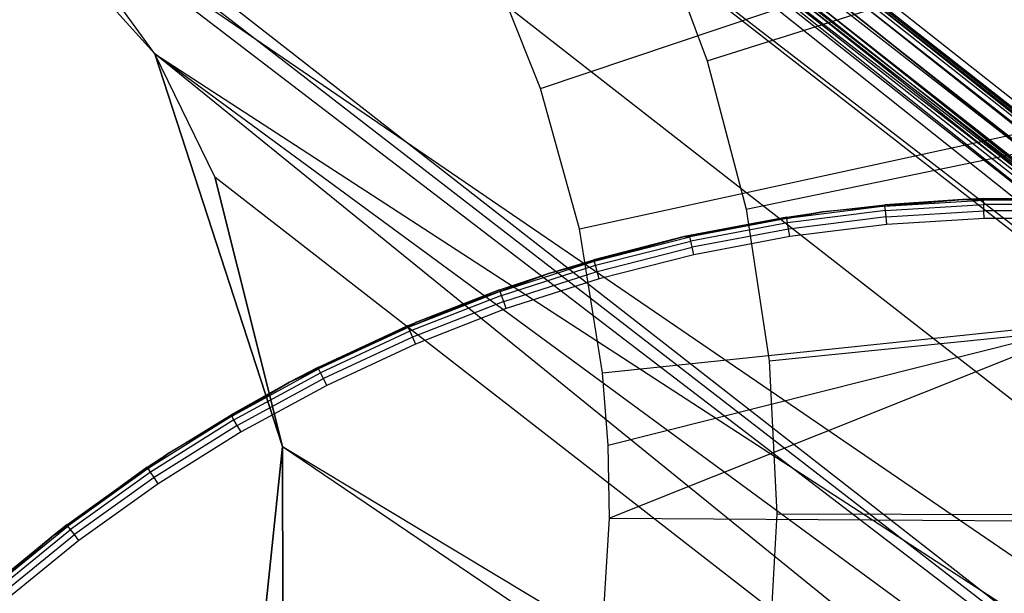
# Model space of a CAD drawing. Extents: x -390 to 397, y -401 to 400.
# Tile 65 of 192: x -236.83 to -231.87, y -296.25 to -293.36. Entities that reach past the tile are written whole.
import ezdxf

# ---------------------------------------------------------------- set-up
doc = ezdxf.new("R2010")
doc.units = 0
doc.header["$LTSCALE"] = 25.4
doc.layers.get('0').update_dxf_attribs({"linetype": 'CONTINUOUS'})

# ---------------------------------------------------------------- blocks, each defined once
blk = doc.blocks.new('FOURTY_ROUND_VII_ZWIS_STL')
at = {"color": 0}
for p, q in [((-240.6566, -286.7914, -927.3765), (-226.0568, -298.4343, -927.3765)), ((-240.6566, -286.7914, -927.3765), (-226.0568, -298.4343, -927.3765)), ((-240.6566, -286.7914, -902.1235), (-226.0568, -298.4343, -902.1235)), ((-240.6566, -286.7914, -902.1235), (-226.0568, -298.4343, -902.1235)), ((-240.6566, -286.7914, -900.3765), (-226.0568, -298.4343, -900.3765)), ((-240.6566, -286.7914, -900.3765), (-226.0568, -298.4343, -900.3765)), ((-226.0476, -298.4222, -927.3), (-240.6468, -286.7797, -927.3)), ((-226.0476, -298.4222, -902.2), (-240.6468, -286.7797, -902.2)), ((-226.0476, -298.4222, -927.3), (-240.6468, -286.7797, -927.3)), ((-226.0476, -298.4222, -902.2), (-240.6468, -286.7797, -902.2)), ((-226.0476, -298.4222, -900.3), (-240.6468, -286.7797, -900.3)), ((-224.0588, -299.9183, -895.7), (-240.6468, -286.7797, -900.3)), ((-226.0476, -298.4222, -900.3), (-240.6468, -286.7797, -900.3)), ((-224.0588, -299.9183, -895.7), (-240.6468, -286.7797, -900.3)), ((-240.6845, -286.8246, -927.4414), (-226.083, -298.4689, -927.4414)), ((-240.6845, -286.8246, -927.4414), (-226.083, -298.4689, -927.4414)), ((-240.6845, -286.8246, -902.0586), (-226.083, -298.4689, -902.0586)), ((-240.6845, -286.8246, -902.0586), (-226.083, -298.4689, -902.0586)), ((-240.6845, -286.8246, -900.4414), (-226.083, -298.4689, -900.4414)), ((-240.6845, -286.8246, -900.4414), (-226.083, -298.4689, -900.4414)), ((-240.7262, -286.8743, -927.4848), (-226.1221, -298.5206, -927.4848)), ((-240.7262, -286.8743, -927.4848), (-226.1221, -298.5206, -927.4848)), ((-226.1221, -298.5206, -902.0152), (-240.7262, -286.8743, -902.0152)), ((-226.1221, -298.5206, -902.0152), (-240.7262, -286.8743, -902.0152)), ((-240.7262, -286.8743, -900.4848), (-226.1221, -298.5206, -900.4848)), ((-240.7262, -286.8743, -900.4848), (-226.1221, -298.5206, -900.4848)), ((-240.7864, -286.9461, -929.1777), (-226.1787, -298.5953, -929.1777)), ((-240.7864, -286.9461, -929.1777), (-226.1787, -298.5953, -929.1777)), ((-240.7754, -286.933, -902), (-226.1684, -298.5816, -902)), ((-240.7754, -286.933, -902), (-226.1684, -298.5816, -902)), ((-226.1684, -298.5816, -900.5), (-240.7754, -286.933, -900.5)), ((-226.1684, -298.5816, -900.5), (-240.7754, -286.933, -900.5)), ((-240.8285, -286.9962, -929.0509), (-226.2183, -298.6475, -929.0509)), ((-240.8285, -286.9962, -929.0509), (-226.2183, -298.6475, -929.0509)), ((-240.7999, -286.9622, -929.1082), (-226.1915, -298.6121, -929.1082)), ((-240.7999, -286.9622, -929.1082), (-226.1915, -298.6121, -929.1082)), ((-240.8683, -287.0437, -929.0132), (-226.2557, -298.6969, -929.0132)), ((-240.8683, -287.0437, -929.0132), (-226.2557, -298.6969, -929.0132)), ((-224.0939, -299.9652, -895.5586), (-238.8159, -288.3255, -895.6242)), ((-238.8159, -288.3255, -895.6242), (-224.0679, -299.9305, -895.6235)), ((-238.8159, -288.3255, -895.6242), (-224.0679, -299.9305, -895.6235)), ((-224.0939, -299.9652, -895.5586), (-238.8159, -288.3255, -895.6242)), ((-238.8064, -288.314, -895.7), (-224.0679, -299.9305, -895.6235)), ((-238.8064, -288.314, -895.7), (-224.0588, -299.9183, -895.7)), ((-238.8064, -288.314, -895.7), (-224.0679, -299.9305, -895.6235)), ((-238.8064, -288.314, -895.7), (-224.0588, -299.9183, -895.7)), ((-238.8438, -288.3591, -895.5586), (-224.0939, -299.9652, -895.5586)), ((-238.8438, -288.3591, -895.5586), (-224.0939, -299.9652, -895.5586)), ((-238.8852, -288.4091, -895.5152), (-224.1327, -300.0172, -895.5152)), ((-238.8852, -288.4091, -895.5152), (-224.1327, -300.0172, -895.5152)), ((-224.1785, -300.0785, -895.5), (-238.934, -288.468, -895.5)), ((-224.1785, -300.0785, -895.5), (-238.934, -288.468, -895.5)), ((-237.5814, -289.4838, -932.4962), (-223.0857, -300.7964, -932.4962)), ((-237.5814, -289.4838, -932.4962), (-223.0857, -300.7964, -932.4962)), ((-223.1447, -300.8758, -929.25), (-237.6442, -289.5603, -929.25)), ((-237.6442, -289.5603, -929.25), (-226.1787, -298.5953, -929.1777)), ((-237.6442, -289.5603, -929.25), (-226.1787, -298.5953, -929.1777)), ((-223.1447, -300.8758, -929.25), (-237.6442, -289.5603, -929.25)), ((-237.057, -290.0124, -927.5), (-226.1221, -298.5206, -927.4848)), ((-237.057, -290.0124, -927.5), (-226.1221, -298.5206, -927.4848)), ((-223.6992, -301.6236, -931.3491), (-238.2348, -290.2799, -931.3491)), ((-223.6992, -301.6236, -931.3491), (-238.2348, -290.2799, -931.3491)), ((-238.7744, -290.9375, -934.3766), (-224.2059, -302.3068, -934.3766)), ((-238.7744, -290.9375, -934.3766), (-224.2059, -302.3068, -934.3766)), ((-229.4131, -296.0959, -927.5), (-235.3047, -291.4359, -927.5)), ((-235.3047, -291.4359, -927.5), (-226.1221, -298.5206, -927.4848)), ((-235.3047, -291.4359, -927.5), (-226.1221, -298.5206, -927.4848)), ((-229.4131, -296.0959, -927.5), (-235.3047, -291.4359, -927.5)), ((-226.2988, -298.7537, -929), (-235.3054, -291.7128, -929)), ((-235.3054, -291.7128, -929), (-226.2557, -298.6969, -929.0132)), ((-235.3054, -291.7128, -929), (-226.2557, -298.6969, -929.0132)), ((-226.2988, -298.7537, -929), (-235.3054, -291.7128, -929)), ((-237.5372, -291.9886, -927.5), (-236.146, -293.5336, -927.5)), ((-237.5372, -291.9886, -934.3992), (-224.2059, -302.3068, -934.3766)), ((-237.5372, -291.9886, -934.3992), (-224.2059, -302.3068, -934.3766)), ((-237.5372, -291.9886, -929), (-236.146, -293.5336, -929)), ((-237.5372, -291.9886, -927.5), (-236.146, -293.5336, -927.5)), ((-237.5372, -291.9886, -929), (-236.146, -293.5336, -929)), ((-233.3655, -293.5683, -952), (-230.2668, -292.588, -957)), ((-233.3655, -293.5683, -952), (-230.2668, -292.588, -957)), ((-236.146, -293.5336, -934.6226), (-236.7577, -292.691, -934.438)), ((-236.7577, -292.691, -934.438), (-224.2059, -302.3068, -934.3766)), ((-236.7577, -292.691, -934.438), (-224.2059, -302.3068, -934.3766)), ((-236.146, -293.5336, -934.6226), (-236.7577, -292.691, -934.438)), ((-236.146, -293.5336, -932.7423), (-236.7526, -292.6967, -932.4898)), ((-236.7526, -292.6967, -932.4898), (-223.6992, -301.6236, -931.3491)), ((-236.146, -293.5336, -932.7423), (-236.7526, -292.6967, -932.4898)), ((-236.7526, -292.6967, -932.4898), (-223.6992, -301.6236, -931.3491)), ((-233.6359, -292.845, -952), (-233.3655, -293.5683, -952)), ((-233.6359, -292.845, -952), (-233.3655, -293.5683, -952)), ((-234.2048, -293.7076, -953.55), (-231.7962, -292.8975, -957.4595)), ((-234.2048, -293.7076, -953.55), (-231.7962, -292.8975, -957.4595)), ((-234.2048, -293.7076, -953.55), (-234.4766, -293.0262, -953.55)), ((-234.2048, -293.7076, -953.55), (-234.4766, -293.0262, -953.55)), ((-236.146, -293.5336, -927.5), (-235.5035, -295.511, -927.5)), ((-224.2059, -302.3068, -934.3766), (-236.146, -293.5336, -934.6226)), ((-235.5035, -295.511, -935.2474), (-236.146, -293.5336, -934.6226)), ((-224.2059, -302.3068, -934.3766), (-236.146, -293.5336, -934.6226)), ((-236.146, -293.5336, -929), (-236.146, -293.5336, -927.5)), ((-236.146, -293.5336, -929), (-236.146, -293.5336, -927.5)), ((-236.146, -293.5336, -929), (-235.5035, -295.511, -929)), ((-236.146, -293.5336, -927.5), (-235.5035, -295.511, -927.5)), ((-235.8434, -294.1528, -932.9879), (-236.146, -293.5336, -934.6226)), ((-235.5035, -295.511, -935.2474), (-236.146, -293.5336, -934.6226)), ((-235.8434, -294.1528, -932.9879), (-236.146, -293.5336, -934.6226)), ((-235.8434, -294.1528, -932.9879), (-236.146, -293.5336, -932.7423)), ((-236.146, -293.5336, -932.7423), (-236.146, -293.5336, -934.6226)), ((-236.146, -293.5336, -932.7423), (-236.146, -293.5336, -934.6226)), ((-235.8434, -294.1528, -932.9879), (-236.146, -293.5336, -932.7423)), ((-224.6286, -302.8767, -933.034), (-236.146, -293.5336, -932.7423)), ((-236.146, -293.5336, -932.7423), (-223.6992, -301.6236, -931.3491)), ((-236.146, -293.5336, -932.7423), (-223.6992, -301.6236, -931.3491)), ((-224.6286, -302.8767, -933.034), (-236.146, -293.5336, -932.7423)), ((-236.146, -293.5336, -929), (-235.5035, -295.511, -929)), ((-233.3655, -293.5683, -952), (-233.1708, -294.3155, -952)), ((-233.3655, -293.5683, -952), (-233.1708, -294.3155, -952)), ((-233.1708, -294.3155, -952), (-229.9877, -293.6591, -957)), ((-233.1708, -294.3155, -952), (-229.9877, -293.6591, -957)), ((-234.0096, -294.4148, -953.55), (-234.2048, -293.7076, -953.55)), ((-234.0096, -294.4148, -953.55), (-234.2048, -293.7076, -953.55)), ((-234.0096, -294.4148, -953.55), (-231.5265, -293.8745, -957.4595)), ((-234.0096, -294.4148, -953.55), (-231.5265, -293.8745, -957.4595)), ((-235.5035, -295.511, -933.564), (-235.8434, -294.1528, -932.9879)), ((-235.8434, -294.1528, -932.9879), (-235.5035, -295.511, -935.2474)), ((-235.8434, -294.1528, -932.9879), (-235.5035, -295.511, -935.2474)), ((-235.8434, -294.1528, -932.9879), (-224.6286, -302.8767, -933.034)), ((-235.8434, -294.1528, -932.9879), (-224.6286, -302.8767, -933.034)), ((-235.5035, -295.511, -933.564), (-235.8434, -294.1528, -932.9879)), ((-232.0805, -294.2664, -2.2), (-232.7855, -294.329, -2.2)), ((-232.0805, -294.2664, -2.2), (-232.7855, -294.329, -2.2)), ((-232.0805, -294.2664, -2.2), (-232.4721, -294.2934, -0.1)), ((-232.4721, -294.2934, -0.1), (-232.0805, -294.2664, -0.1)), ((-232.0805, -294.2664, -2.2), (-232.4721, -294.2934, -0.1)), ((-232.4721, -294.2934, -0.1), (-232.0805, -294.2664, -0.1)), ((-232.4714, -294.301, -0.0617), (-232.0805, -294.2664, -0.1)), ((-232.4714, -294.301, -0.0617), (-232.0805, -294.2664, -0.1)), ((-232.4714, -294.301, -0.0617), (-231.9752, -294.2701, -0.0617)), ((-232.4714, -294.301, -0.0617), (-231.9752, -294.2701, -0.0617)), ((-232.0805, -294.2664, -0.1), (-231.9754, -294.2625, -0.1)), ((-231.9754, -294.2625, -0.1), (-232.0805, -294.2664, -2.2)), ((-231.9754, -294.2625, -0.1), (-232.0805, -294.2664, -2.2)), ((-232.0805, -294.2664, -0.1), (-232.0805, -294.2664, -2.2)), ((-232.0805, -294.2664, -0.1), (-232.0805, -294.2664, -2.2)), ((-231.3728, -294.2664, -2.2), (-232.0805, -294.2664, -2.2)), ((-231.3728, -294.2664, -2.2), (-232.0805, -294.2664, -2.2)), ((-232.0805, -294.2664, -0.1), (-231.9752, -294.2701, -0.0617)), ((-231.9754, -294.2625, -0.1), (-231.4778, -294.2625, -0.1)), ((-231.9754, -294.2625, -0.1), (-231.4778, -294.2625, -0.1)), ((-231.9752, -294.2701, -0.0617), (-231.9754, -294.2625, -0.1)), ((-231.9745, -294.2917, -0.0293), (-231.9752, -294.2701, -0.0617)), ((-231.4781, -294.2701, -0.0617), (-231.9752, -294.2701, -0.0617)), ((-231.9745, -294.2917, -0.0293), (-231.9752, -294.2701, -0.0617)), ((-231.4781, -294.2701, -0.0617), (-231.9752, -294.2701, -0.0617)), ((-232.7855, -294.329, -2.2), (-233.4821, -294.4536, -2.2)), ((-232.7855, -294.329, -2.2), (-233.4821, -294.4536, -2.2)), ((-233.1708, -294.3155, -952), (-233.054, -295.0788, -952)), ((-233.1708, -294.3155, -952), (-233.054, -295.0788, -952)), ((-232.9658, -294.3552, -0.1), (-232.7855, -294.329, -2.2)), ((-232.9658, -294.3552, -0.1), (-232.7855, -294.329, -2.2)), ((-232.9658, -294.3552, -0.1), (-232.7855, -294.329, -0.1)), ((-232.4714, -294.301, -0.0617), (-232.9646, -294.3627, -0.0617)), ((-232.4714, -294.301, -0.0617), (-232.9646, -294.3627, -0.0617)), ((-232.9646, -294.3627, -0.0617), (-232.7855, -294.329, -0.1)), ((-232.4693, -294.3226, -0.0293), (-232.9613, -294.3841, -0.0293)), ((-232.4693, -294.3226, -0.0293), (-232.9613, -294.3841, -0.0293)), ((-232.7855, -294.329, -2.2), (-232.4721, -294.2934, -0.1)), ((-232.7855, -294.329, -2.2), (-232.4721, -294.2934, -0.1)), ((-232.7855, -294.329, -0.1), (-232.4721, -294.2934, -0.1)), ((-232.7855, -294.329, -0.1), (-232.4721, -294.2934, -0.1)), ((-232.4714, -294.301, -0.0617), (-232.7855, -294.329, -0.1)), ((-232.4714, -294.301, -0.0617), (-232.7855, -294.329, -0.1)), ((-232.7855, -294.329, -2.2), (-232.7855, -294.329, -0.1)), ((-232.7855, -294.329, -2.2), (-232.7855, -294.329, -0.1)), ((-232.4721, -294.2934, -0.1), (-232.4714, -294.301, -0.0617)), ((-232.4721, -294.2934, -0.1), (-232.4714, -294.301, -0.0617)), ((-232.4693, -294.3226, -0.0293), (-232.4714, -294.301, -0.0617)), ((-232.4693, -294.3226, -0.0293), (-232.4714, -294.301, -0.0617)), ((-232.4693, -294.3226, -0.0293), (-231.9745, -294.2917, -0.0293)), ((-232.4693, -294.3226, -0.0293), (-231.9745, -294.2917, -0.0293)), ((-232.4663, -294.3549, -0.0076), (-232.4693, -294.3226, -0.0293)), ((-232.4663, -294.3549, -0.0076), (-232.4693, -294.3226, -0.0293)), ((-232.4663, -294.3549, -0.0076), (-231.9735, -294.3242, -0.0076)), ((-232.4663, -294.3549, -0.0076), (-231.9735, -294.3242, -0.0076)), ((-231.9735, -294.3242, -0.0076), (-231.9745, -294.2917, -0.0293)), ((-231.4787, -294.2917, -0.0293), (-231.9745, -294.2917, -0.0293)), ((-231.9735, -294.3242, -0.0076), (-231.9745, -294.2917, -0.0293)), ((-231.4787, -294.2917, -0.0293), (-231.9745, -294.2917, -0.0293)), ((-231.9723, -294.3624), (-231.9735, -294.3242, -0.0076)), ((-231.4798, -294.3242, -0.0076), (-231.9735, -294.3242, -0.0076)), ((-231.9723, -294.3624), (-231.9735, -294.3242, -0.0076)), ((-231.4798, -294.3242, -0.0076), (-231.9735, -294.3242, -0.0076)), ((-232.9658, -294.3552, -0.1), (-233.4821, -294.4536, -2.2)), ((-232.9658, -294.3552, -0.1), (-233.4821, -294.4536, -2.2)), ((-233.4548, -294.4475, -0.1), (-232.9658, -294.3552, -0.1)), ((-233.4548, -294.4475, -0.1), (-232.9658, -294.3552, -0.1)), ((-232.9646, -294.3627, -0.0617), (-233.4531, -294.4549, -0.0617)), ((-232.9646, -294.3627, -0.0617), (-233.4531, -294.4549, -0.0617)), ((-232.9613, -294.3841, -0.0293), (-233.4484, -294.4761, -0.0293)), ((-232.9613, -294.3841, -0.0293), (-233.4484, -294.4761, -0.0293)), ((-232.9658, -294.3552, -0.1), (-232.9646, -294.3627, -0.0617)), ((-232.9613, -294.3841, -0.0293), (-232.9646, -294.3627, -0.0617)), ((-232.9613, -294.3841, -0.0293), (-232.9646, -294.3627, -0.0617)), ((-232.9563, -294.4162, -0.0076), (-232.9613, -294.3841, -0.0293)), ((-232.9563, -294.4162, -0.0076), (-232.9613, -294.3841, -0.0293)), ((-232.4663, -294.3549, -0.0076), (-232.9563, -294.4162, -0.0076)), ((-232.4663, -294.3549, -0.0076), (-232.9563, -294.4162, -0.0076)), ((-232.4628, -294.393), (-232.4663, -294.3549, -0.0076)), ((-232.4628, -294.393), (-232.4663, -294.3549, -0.0076)), ((-231.9723, -294.3624), (-232.4628, -294.393)), ((-231.9723, -294.3624), (-232.4628, -294.393)), ((-231.4809, -294.3624), (-231.9723, -294.3624)), ((-231.4809, -294.3624), (-231.9723, -294.3624)), ((-233.8933, -295.1391, -953.55), (-234.0096, -294.4148, -953.55)), ((-233.8933, -295.1391, -953.55), (-234.0096, -294.4148, -953.55)), ((-232.9563, -294.4162, -0.0076), (-233.4414, -294.5078, -0.0076)), ((-232.9563, -294.4162, -0.0076), (-233.4414, -294.5078, -0.0076)), ((-232.9503, -294.4539), (-232.9563, -294.4162, -0.0076)), ((-232.9503, -294.4539), (-232.9563, -294.4162, -0.0076)), ((-232.4628, -294.393), (-232.9503, -294.4539)), ((-232.4628, -294.393), (-232.9503, -294.4539)), ((-233.4821, -294.4536, -2.2), (-234.1651, -294.6393, -2.2)), ((-233.4821, -294.4536, -2.2), (-234.1651, -294.6393, -2.2)), ((-233.4821, -294.4536, -2.2), (-233.937, -294.57, -0.1)), ((-233.937, -294.57, -0.1), (-233.4821, -294.4536, -0.1)), ((-233.4821, -294.4536, -2.2), (-233.937, -294.57, -0.1)), ((-233.937, -294.57, -0.1), (-233.4821, -294.4536, -0.1)), ((-233.9349, -294.5774, -0.0617), (-233.4821, -294.4536, -0.1)), ((-233.9349, -294.5774, -0.0617), (-233.4821, -294.4536, -0.1)), ((-233.9349, -294.5774, -0.0617), (-233.4531, -294.4549, -0.0617)), ((-233.9349, -294.5774, -0.0617), (-233.4531, -294.4549, -0.0617)), ((-233.929, -294.5982, -0.0293), (-233.4484, -294.4761, -0.0293)), ((-233.929, -294.5982, -0.0293), (-233.4484, -294.4761, -0.0293)), ((-233.4821, -294.4536, -0.1), (-233.4548, -294.4475, -0.1)), ((-233.4548, -294.4475, -0.1), (-233.4821, -294.4536, -2.2)), ((-233.4548, -294.4475, -0.1), (-233.4821, -294.4536, -2.2)), ((-233.4821, -294.4536, -0.1), (-233.4821, -294.4536, -2.2)), ((-233.4821, -294.4536, -0.1), (-233.4821, -294.4536, -2.2)), ((-233.4821, -294.4536, -0.1), (-233.4531, -294.4549, -0.0617)), ((-233.4531, -294.4549, -0.0617), (-233.4548, -294.4475, -0.1)), ((-233.4484, -294.4761, -0.0293), (-233.4531, -294.4549, -0.0617)), ((-233.4484, -294.4761, -0.0293), (-233.4531, -294.4549, -0.0617)), ((-233.4414, -294.5078, -0.0076), (-233.4484, -294.4761, -0.0293)), ((-233.4414, -294.5078, -0.0076), (-233.4484, -294.4761, -0.0293)), ((-232.9503, -294.4539), (-233.4332, -294.5451)), ((-232.9503, -294.4539), (-233.4332, -294.5451)), ((-233.92, -294.6294, -0.0076), (-233.4414, -294.5078, -0.0076)), ((-233.92, -294.6294, -0.0076), (-233.4414, -294.5078, -0.0076)), ((-233.4332, -294.5451), (-233.4414, -294.5078, -0.0076)), ((-233.4332, -294.5451), (-233.4414, -294.5078, -0.0076)), ((-234.4082, -294.7295, -0.0617), (-233.9349, -294.5774, -0.0617)), ((-234.4082, -294.7295, -0.0617), (-233.9349, -294.5774, -0.0617)), ((-234.1651, -294.6393, -2.2), (-233.937, -294.57, -0.1)), ((-234.1651, -294.6393, -2.2), (-233.937, -294.57, -0.1)), ((-234.1651, -294.6393, -0.1), (-233.937, -294.57, -0.1)), ((-234.1651, -294.6393, -0.1), (-233.9349, -294.5774, -0.0617)), ((-233.937, -294.57, -0.1), (-233.9349, -294.5774, -0.0617)), ((-233.929, -294.5982, -0.0293), (-233.9349, -294.5774, -0.0617)), ((-233.929, -294.5982, -0.0293), (-233.9349, -294.5774, -0.0617)), ((-233.4332, -294.5451), (-233.9094, -294.6661)), ((-233.4332, -294.5451), (-233.9094, -294.6661)), ((-234.4009, -294.7499, -0.0293), (-233.929, -294.5982, -0.0293)), ((-234.4009, -294.7499, -0.0293), (-233.929, -294.5982, -0.0293)), ((-234.39, -294.7805, -0.0076), (-233.92, -294.6294, -0.0076)), ((-234.39, -294.7805, -0.0076), (-233.92, -294.6294, -0.0076)), ((-233.92, -294.6294, -0.0076), (-233.929, -294.5982, -0.0293)), ((-233.92, -294.6294, -0.0076), (-233.929, -294.5982, -0.0293)), ((-233.9094, -294.6661), (-233.92, -294.6294, -0.0076)), ((-233.9094, -294.6661), (-233.92, -294.6294, -0.0076)), ((-234.1651, -294.6393, -2.2), (-234.8289, -294.8846, -2.2)), ((-234.1651, -294.6393, -2.2), (-234.8289, -294.8846, -2.2)), ((-234.4108, -294.7224, -0.1), (-234.1651, -294.6393, -2.2)), ((-234.4108, -294.7224, -0.1), (-234.1651, -294.6393, -2.2)), ((-234.4108, -294.7224, -0.1), (-234.1651, -294.6393, -0.1)), ((-234.4082, -294.7295, -0.0617), (-234.1651, -294.6393, -0.1)), ((-233.9094, -294.6661), (-234.3772, -294.8165)), ((-233.9094, -294.6661), (-234.3772, -294.8165)), ((-234.1651, -294.6393, -2.2), (-234.1651, -294.6393, -0.1)), ((-234.1651, -294.6393, -2.2), (-234.1651, -294.6393, -0.1)), ((-234.4108, -294.7224, -0.1), (-234.8711, -294.9108, -0.0617)), ((-234.4108, -294.7224, -0.1), (-234.8711, -294.9108, -0.0617)), ((-234.4082, -294.7295, -0.0617), (-234.8711, -294.9108, -0.0617)), ((-234.4082, -294.7295, -0.0617), (-234.8711, -294.9108, -0.0617)), ((-234.8289, -294.8846, -0.1), (-234.4108, -294.7224, -0.1)), ((-234.4108, -294.7224, -0.1), (-234.8289, -294.8846, -2.2)), ((-234.4108, -294.7224, -0.1), (-234.8289, -294.8846, -2.2)), ((-234.8289, -294.8846, -0.1), (-234.4108, -294.7224, -0.1)), ((-234.4108, -294.7224, -0.1), (-234.4082, -294.7295, -0.0617)), ((-234.4009, -294.7499, -0.0293), (-234.4082, -294.7295, -0.0617)), ((-234.4009, -294.7499, -0.0293), (-234.4082, -294.7295, -0.0617)), ((-234.4009, -294.7499, -0.0293), (-234.8626, -294.9307, -0.0293)), ((-234.4009, -294.7499, -0.0293), (-234.8626, -294.9307, -0.0293)), ((-234.39, -294.7805, -0.0076), (-234.8498, -294.9605, -0.0076)), ((-234.39, -294.7805, -0.0076), (-234.8498, -294.9605, -0.0076)), ((-234.39, -294.7805, -0.0076), (-234.4009, -294.7499, -0.0293)), ((-234.39, -294.7805, -0.0076), (-234.4009, -294.7499, -0.0293)), ((-234.3772, -294.8165), (-234.39, -294.7805, -0.0076)), ((-234.3772, -294.8165), (-234.39, -294.7805, -0.0076)), ((-233.054, -295.0788, -952), (-229.8203, -294.7531, -957)), ((-233.054, -295.0788, -952), (-229.8203, -294.7531, -957)), ((-234.3772, -294.8165), (-234.8348, -294.9957)), ((-234.3772, -294.8165), (-234.8348, -294.9957)), ((-233.8933, -295.1391, -953.55), (-231.3659, -294.8754, -957.4595)), ((-233.8933, -295.1391, -953.55), (-231.3659, -294.8754, -957.4595)), ((-233.8653, -295.505, -953.55), (-231.3659, -294.8754, -957.4595)), ((-233.8653, -295.505, -953.55), (-231.3659, -294.8754, -957.4595)), ((-231.3659, -294.8754, -957.4595), (-233.8575, -295.8719, -953.55)), ((-231.3659, -294.8754, -957.4595), (-233.8575, -295.8719, -953.55)), ((-234.8289, -294.8846, -2.2), (-235.4685, -295.1877, -2.2)), ((-234.8289, -294.8846, -2.2), (-235.4685, -295.1877, -2.2)), ((-234.8741, -294.9038, -0.1), (-235.4685, -295.1877, -2.2)), ((-234.8741, -294.9038, -0.1), (-235.4685, -295.1877, -2.2)), ((-235.3253, -295.1137, -0.1), (-234.8741, -294.9038, -0.1)), ((-235.3253, -295.1137, -0.1), (-234.8741, -294.9038, -0.1)), ((-234.8711, -294.9108, -0.0617), (-235.3218, -295.1205, -0.0617)), ((-234.8711, -294.9108, -0.0617), (-235.3218, -295.1205, -0.0617)), ((-234.8626, -294.9307, -0.0293), (-235.3121, -295.1399, -0.0293)), ((-234.8626, -294.9307, -0.0293), (-235.3121, -295.1399, -0.0293)), ((-234.8741, -294.9038, -0.1), (-234.8289, -294.8846, -2.2)), ((-234.8741, -294.9038, -0.1), (-234.8289, -294.8846, -0.1)), ((-234.8741, -294.9038, -0.1), (-234.8289, -294.8846, -2.2)), ((-234.8711, -294.9108, -0.0617), (-234.8741, -294.9038, -0.1)), ((-234.8289, -294.8846, -0.1), (-234.8711, -294.9108, -0.0617)), ((-234.8711, -294.9108, -0.0617), (-234.8626, -294.9307, -0.0293)), ((-234.8711, -294.9108, -0.0617), (-234.8626, -294.9307, -0.0293)), ((-234.8626, -294.9307, -0.0293), (-234.8498, -294.9605, -0.0076)), ((-234.8626, -294.9307, -0.0293), (-234.8498, -294.9605, -0.0076)), ((-234.8289, -294.8846, -0.1), (-234.8289, -294.8846, -2.2)), ((-234.8289, -294.8846, -0.1), (-234.8289, -294.8846, -2.2)), ((-234.8498, -294.9605, -0.0076), (-235.2975, -295.1688, -0.0076)), ((-234.8498, -294.9605, -0.0076), (-235.2975, -295.1688, -0.0076)), ((-234.8498, -294.9605, -0.0076), (-234.8348, -294.9957)), ((-234.8498, -294.9605, -0.0076), (-234.8348, -294.9957)), ((-234.8348, -294.9957), (-235.2803, -295.203)), ((-234.8348, -294.9957), (-235.2803, -295.203)), ((-233.054, -295.0788, -952), (-233.0162, -295.85, -952)), ((-233.054, -295.0788, -952), (-233.0162, -295.85, -952)), ((-235.7587, -295.3578, -0.0617), (-235.3218, -295.1205, -0.0617)), ((-235.7587, -295.3578, -0.0617), (-235.3218, -295.1205, -0.0617)), ((-235.4685, -295.1877, -0.1), (-235.3253, -295.1137, -0.1)), ((-235.3253, -295.1137, -0.1), (-235.4685, -295.1877, -2.2)), ((-235.3253, -295.1137, -0.1), (-235.4685, -295.1877, -2.2)), ((-235.4685, -295.1877, -0.1), (-235.3218, -295.1205, -0.0617)), ((-235.3218, -295.1205, -0.0617), (-235.3253, -295.1137, -0.1)), ((-235.3121, -295.1399, -0.0293), (-235.3218, -295.1205, -0.0617)), ((-235.3121, -295.1399, -0.0293), (-235.3218, -295.1205, -0.0617)), ((-235.7477, -295.3765, -0.0293), (-235.3121, -295.1399, -0.0293)), ((-235.7477, -295.3765, -0.0293), (-235.3121, -295.1399, -0.0293)), ((-235.7314, -295.4045, -0.0076), (-235.2975, -295.1688, -0.0076)), ((-235.7314, -295.4045, -0.0076), (-235.2975, -295.1688, -0.0076)), ((-235.2975, -295.1688, -0.0076), (-235.3121, -295.1399, -0.0293)), ((-235.2975, -295.1688, -0.0076), (-235.3121, -295.1399, -0.0293)), ((-235.2803, -295.203), (-235.2975, -295.1688, -0.0076)), ((-235.2803, -295.203), (-235.2975, -295.1688, -0.0076)), ((-233.8653, -295.505, -953.55), (-233.8933, -295.1391, -953.55)), ((-233.8653, -295.505, -953.55), (-233.8933, -295.1391, -953.55)), ((-235.4685, -295.1877, -2.2), (-236.0788, -295.5461, -2.2)), ((-235.4685, -295.1877, -2.2), (-236.0788, -295.5461, -2.2)), ((-235.4685, -295.1877, -2.2), (-235.7625, -295.3512, -0.1)), ((-235.7625, -295.3512, -0.1), (-235.4685, -295.1877, -0.1)), ((-235.4685, -295.1877, -2.2), (-235.7625, -295.3512, -0.1)), ((-235.7625, -295.3512, -0.1), (-235.4685, -295.1877, -0.1)), ((-235.7587, -295.3578, -0.0617), (-235.4685, -295.1877, -0.1)), ((-235.7587, -295.3578, -0.0617), (-235.4685, -295.1877, -0.1)), ((-235.2803, -295.203), (-235.7121, -295.4376)), ((-235.2803, -295.203), (-235.7121, -295.4376)), ((-235.4685, -295.1877, -0.1), (-235.4685, -295.1877, -2.2)), ((-235.4685, -295.1877, -0.1), (-235.4685, -295.1877, -2.2)), ((-235.7587, -295.3578, -0.0617), (-236.1799, -295.6218, -0.0617)), ((-235.7587, -295.3578, -0.0617), (-236.1799, -295.6218, -0.0617)), ((-235.7477, -295.3765, -0.0293), (-236.1678, -295.6398, -0.0293)), ((-235.7477, -295.3765, -0.0293), (-236.1678, -295.6398, -0.0293)), ((-236.0788, -295.5461, -2.2), (-235.7625, -295.3512, -0.1)), ((-236.0788, -295.5461, -2.2), (-235.7625, -295.3512, -0.1)), ((-236.0788, -295.5461, -0.1), (-235.7625, -295.3512, -0.1)), ((-236.0788, -295.5461, -0.1), (-235.7625, -295.3512, -0.1)), ((-235.7587, -295.3578, -0.0617), (-236.0788, -295.5461, -0.1)), ((-235.7587, -295.3578, -0.0617), (-236.0788, -295.5461, -0.1)), ((-235.7625, -295.3512, -0.1), (-235.7587, -295.3578, -0.0617)), ((-235.7625, -295.3512, -0.1), (-235.7587, -295.3578, -0.0617)), ((-235.7477, -295.3765, -0.0293), (-235.7587, -295.3578, -0.0617)), ((-235.7477, -295.3765, -0.0293), (-235.7587, -295.3578, -0.0617)), ((-235.7314, -295.4045, -0.0076), (-235.7477, -295.3765, -0.0293)), ((-235.7314, -295.4045, -0.0076), (-235.7477, -295.3765, -0.0293)), ((-235.7314, -295.4045, -0.0076), (-236.1497, -295.6668, -0.0076)), ((-235.7314, -295.4045, -0.0076), (-236.1497, -295.6668, -0.0076)), ((-235.7121, -295.4376), (-235.7314, -295.4045, -0.0076)), ((-235.7121, -295.4376), (-235.7314, -295.4045, -0.0076)), ((-235.7121, -295.4376), (-236.1284, -295.6985)), ((-235.7121, -295.4376), (-236.1284, -295.6985)), ((-235.5035, -295.511, -927.5), (-235.7209, -297.5787, -927.5)), ((-235.7209, -297.5787, -935.8195), (-235.5035, -295.511, -935.2474)), ((-235.5035, -295.511, -929), (-235.7209, -297.5787, -929)), ((-235.5035, -295.511, -927.5), (-235.7209, -297.5787, -927.5)), ((-235.5035, -295.511, -935.2474), (-235.7209, -297.5787, -934.2796)), ((-235.5035, -295.511, -935.2474), (-235.7209, -297.5787, -934.2796)), ((-235.7209, -297.5787, -935.8195), (-235.5035, -295.511, -935.2474)), ((-235.5035, -295.511, -929), (-235.7209, -297.5787, -929)), ((-235.5035, -295.511, -935.2474), (-224.2059, -302.3068, -934.3766)), ((-235.5035, -295.511, -935.2474), (-224.2059, -302.3068, -934.3766)), ((-235.5035, -295.511, -929), (-235.5035, -295.511, -927.5)), ((-235.5035, -295.511, -929), (-235.5035, -295.511, -927.5)), ((-235.502, -296.5416, -933.962), (-235.5035, -295.511, -933.564)), ((-235.5035, -295.511, -933.564), (-235.5035, -295.511, -935.2474)), ((-235.5035, -295.511, -935.2474), (-235.502, -296.5416, -933.962)), ((-235.5035, -295.511, -933.564), (-235.5035, -295.511, -935.2474)), ((-235.5035, -295.511, -935.2474), (-235.502, -296.5416, -933.962)), ((-235.5035, -295.511, -933.564), (-224.6286, -302.8767, -933.034)), ((-235.502, -296.5416, -933.962), (-235.5035, -295.511, -933.564)), ((-235.5035, -295.511, -933.564), (-224.6286, -302.8767, -933.034)), ((-233.8575, -295.8719, -953.55), (-233.8653, -295.505, -953.55)), ((-233.8575, -295.8719, -953.55), (-233.8653, -295.505, -953.55)), ((-236.0788, -295.5461, -2.2), (-236.655, -295.9569, -2.2)), ((-236.0788, -295.5461, -2.2), (-236.655, -295.9569, -2.2)), ((-236.1841, -295.6155, -0.1), (-236.0788, -295.5461, -2.2)), ((-236.1841, -295.6155, -0.1), (-236.0788, -295.5461, -2.2)), ((-236.1841, -295.6155, -0.1), (-236.0788, -295.5461, -0.1)), ((-236.1799, -295.6218, -0.0617), (-236.0788, -295.5461, -0.1)), ((-236.0788, -295.5461, -2.2), (-236.0788, -295.5461, -0.1)), ((-236.0788, -295.5461, -2.2), (-236.0788, -295.5461, -0.1)), ((-236.1841, -295.6155, -0.1), (-236.655, -295.9569, -2.2)), ((-236.1841, -295.6155, -0.1), (-236.655, -295.9569, -2.2)), ((-236.5885, -295.9055, -0.1), (-236.1841, -295.6155, -0.1)), ((-236.5885, -295.9055, -0.1), (-236.1841, -295.6155, -0.1)), ((-236.1799, -295.6218, -0.0617), (-236.5839, -295.9115, -0.0617)), ((-236.1799, -295.6218, -0.0617), (-236.5839, -295.9115, -0.0617)), ((-236.1841, -295.6155, -0.1), (-236.1799, -295.6218, -0.0617)), ((-236.1678, -295.6398, -0.0293), (-236.1799, -295.6218, -0.0617)), ((-236.1678, -295.6398, -0.0293), (-236.1799, -295.6218, -0.0617)), ((-236.1678, -295.6398, -0.0293), (-236.5707, -295.9287, -0.0293)), ((-236.1678, -295.6398, -0.0293), (-236.5707, -295.9287, -0.0293)), ((-236.1497, -295.6668, -0.0076), (-236.551, -295.9545, -0.0076)), ((-236.1497, -295.6668, -0.0076), (-236.551, -295.9545, -0.0076)), ((-236.1497, -295.6668, -0.0076), (-236.1678, -295.6398, -0.0293)), ((-236.1497, -295.6668, -0.0076), (-236.1678, -295.6398, -0.0293)), ((-236.1284, -295.6985), (-236.1497, -295.6668, -0.0076)), ((-236.1284, -295.6985), (-236.1497, -295.6668, -0.0076)), ((-236.1284, -295.6985), (-236.5277, -295.9849)), ((-236.1284, -295.6985), (-236.5277, -295.9849)), ((-233.9025, -296.6042, -953.55), (-233.8575, -295.8719, -953.55)), ((-233.9025, -296.6042, -953.55), (-233.8575, -295.8719, -953.55)), ((-233.8575, -295.8719, -953.55), (-231.3164, -295.8878, -957.4595)), ((-233.8575, -295.8719, -953.55), (-231.3164, -295.8878, -957.4595)), ((-233.0162, -295.85, -952), (-233.058, -296.6211, -952)), ((-233.0162, -295.85, -952), (-233.058, -296.6211, -952)), ((-233.0162, -295.85, -952), (-229.7662, -295.8586, -957)), ((-233.0162, -295.85, -952), (-229.7662, -295.8586, -957)), ((-236.9691, -296.2258, -0.0617), (-236.5839, -295.9115, -0.0617)), ((-236.9691, -296.2258, -0.0617), (-236.5839, -295.9115, -0.0617)), ((-236.655, -295.9569, -0.1), (-236.5885, -295.9055, -0.1)), ((-236.5885, -295.9055, -0.1), (-236.655, -295.9569, -2.2)), ((-236.5885, -295.9055, -0.1), (-236.655, -295.9569, -2.2)), ((-236.655, -295.9569, -0.1), (-236.5839, -295.9115, -0.0617)), ((-236.5839, -295.9115, -0.0617), (-236.5885, -295.9055, -0.1)), ((-236.5707, -295.9287, -0.0293), (-236.5839, -295.9115, -0.0617)), ((-236.5707, -295.9287, -0.0293), (-236.5839, -295.9115, -0.0617)), ((-236.655, -295.9569, -2.2), (-237.1927, -296.4172, -2.2)), ((-236.655, -295.9569, -2.2), (-237.1927, -296.4172, -2.2)), ((-236.655, -295.9569, -2.2), (-236.9741, -296.22, -0.1)), ((-236.9741, -296.22, -0.1), (-236.655, -295.9569, -0.1)), ((-236.655, -295.9569, -2.2), (-236.9741, -296.22, -0.1)), ((-236.9741, -296.22, -0.1), (-236.655, -295.9569, -0.1)), ((-236.9691, -296.2258, -0.0617), (-236.655, -295.9569, -0.1)), ((-236.9691, -296.2258, -0.0617), (-236.655, -295.9569, -0.1)), ((-236.9548, -296.2421, -0.0293), (-236.5707, -295.9287, -0.0293)), ((-236.9548, -296.2421, -0.0293), (-236.5707, -295.9287, -0.0293)), ((-236.9336, -296.2666, -0.0076), (-236.551, -295.9545, -0.0076)), ((-236.9336, -296.2666, -0.0076), (-236.551, -295.9545, -0.0076)), ((-236.655, -295.9569, -0.1), (-236.655, -295.9569, -2.2)), ((-236.655, -295.9569, -0.1), (-236.655, -295.9569, -2.2)), ((-236.551, -295.9545, -0.0076), (-236.5707, -295.9287, -0.0293)), ((-236.551, -295.9545, -0.0076), (-236.5707, -295.9287, -0.0293)), ((-236.5277, -295.9849), (-236.551, -295.9545, -0.0076)), ((-236.5277, -295.9849), (-236.551, -295.9545, -0.0076)), ((-236.5277, -295.9849), (-236.9085, -296.2955)), ((-236.5277, -295.9849), (-236.9085, -296.2955))]:
    blk.add_line(p, q, dxfattribs=at)

msp = doc.modelspace()

# ---------------------------------------------------------------- block references
at = {"color": 250}
msp.add_blockref('FOURTY_ROUND_VII_ZWIS_STL', (0, 0), dxfattribs=at)

doc.saveas('drawing.dxf')
